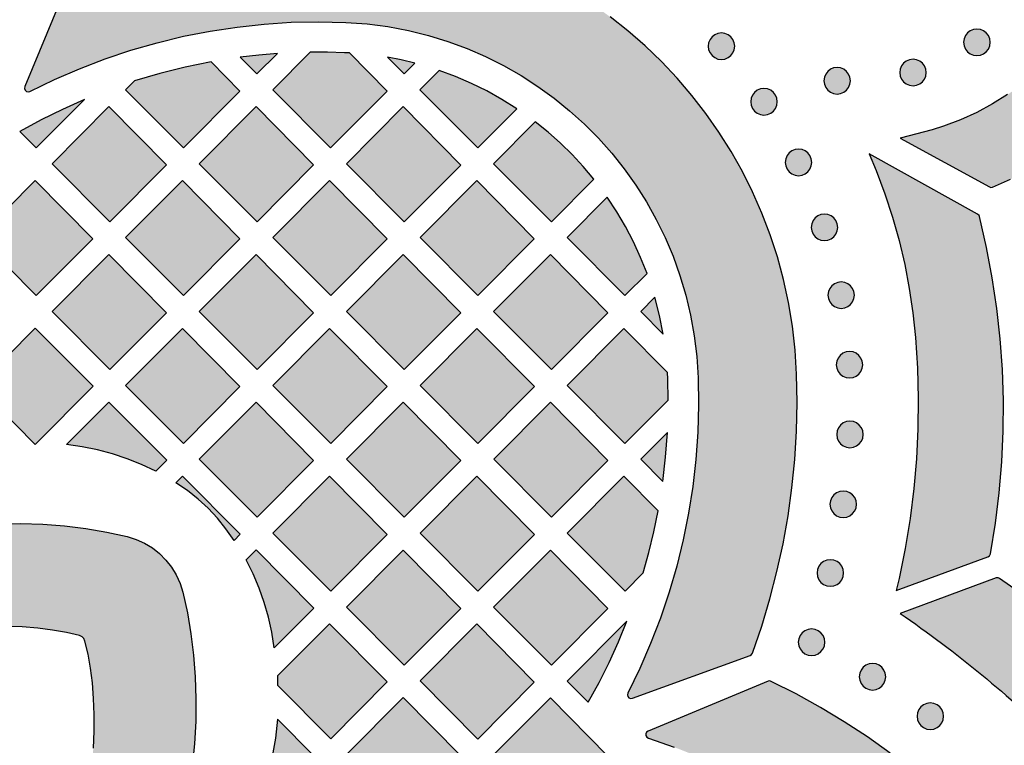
# Model space of a CAD drawing. Header units: millimetres. Extents: x -575 to 893, y -1168 to -690.
# Tile 44 of 72: x 217 to 342, y -876 to -784. Entities that reach past the tile are written whole.
import ezdxf

# ---------------------------------------------------------------- set-up
doc = ezdxf.new("R2010")
doc.units = ezdxf.units.MM
doc.layers.add('pattern', color=7, linetype='Continuous', true_color=0x000000)

msp = doc.modelspace()

# ---------------------------------------------------------------- hatches: boundary and pattern name
at = {"layer": 'pattern'}
for points in [[(340.06, -804.96), (340.23, -805.02), (340.48, -804.99), (342.76, -803.98), (344.98, -802.84), (347.12, -801.59), (349.19, -800.22), (351.16, -798.75), (353.06, -797.17), (354.85, -795.49), (356.56, -793.71), (358.16, -791.84), (359.66, -789.88), (361.05, -787.84), (362.33, -785.71), (363.49, -783.51), (364.59, -781.09), (364.64, -780.9), (364.56, -780.66), (357.62, -769.01), (356.93, -772.35), (356.36, -774.43), (355.66, -776.46), (354.85, -778.46), (353.91, -780.39), (352.85, -782.27), (351.68, -784.08), (350.4, -785.82), (349.01, -787.48), (347.51, -789.06), (345.9, -790.55), (344.19, -791.95), (342.38, -793.24), (340.47, -794.42), (338.47, -795.49), (336.38, -796.44), (334.23, -797.25), (332.78, -797.71), (328.75, -798.78)], [(309.97, -864.13), (311.14, -860.71), (312.18, -857.26), (313.08, -853.77), (313.85, -850.25), (314.48, -846.7), (314.97, -843.14), (315.33, -839.55), (315.55, -835.95), (315.63, -832.34), (315.57, -828.73), (315.38, -825.66), (315.04, -822.63), (314.55, -819.65), (313.92, -816.72), (313.14, -813.85), (312.22, -811.04), (311.17, -808.29), (309.99, -805.6), (308.68, -802.99), (307.25, -800.46), (305.71, -798), (304.04, -795.63), (302.27, -793.35), (300.39, -791.15), (298.4, -789.05), (296.32, -787.05), (294.14, -785.15), (291.87, -783.36), (289.51, -781.67), (287.06, -780.11), (284.54, -778.66), (281.94, -777.33), (279.27, -776.13), (276.53, -775.05), (273.72, -774.11), (270.86, -773.31), (267.93, -772.65), (264.96, -772.14), (261.93, -771.77), (258.86, -771.56), (255.32, -771.47), (251.79, -771.52), (248.26, -771.7), (244.74, -772.02), (241.24, -772.47), (237.76, -773.05), (234.31, -773.77), (230.88, -774.61), (227.48, -775.59), (224.12, -776.7), (223.94, -776.8), (223.83, -776.97), (217.51, -792.23), (217.47, -792.48), (217.55, -792.69), (217.72, -792.84), (217.93, -792.9), (218.17, -792.85), (221.3, -791.33), (224.48, -789.95), (227.72, -788.71), (231, -787.61), (234.32, -786.65), (237.67, -785.84), (241.06, -785.18), (244.48, -784.66), (247.92, -784.29), (251.37, -784.06), (254.84, -783.99), (258.32, -784.07), (261.01, -784.26), (263.65, -784.6), (266.25, -785.09), (268.79, -785.72), (271.28, -786.48), (273.7, -787.37), (276.06, -788.4), (278.35, -789.54), (280.57, -790.81), (282.71, -792.19), (284.76, -793.68), (286.73, -795.28), (288.61, -796.98), (290.39, -798.78), (292.08, -800.67), (293.66, -802.65), (295.14, -804.72), (296.5, -806.87), (297.75, -809.09), (298.87, -811.39), (299.88, -813.76), (300.75, -816.19), (301.5, -818.69), (302.1, -821.23), (302.57, -823.84), (302.89, -826.48), (303.06, -829.18), (303.11, -832.64), (303.01, -836.1), (302.77, -839.55), (302.37, -842.98), (301.84, -846.38), (301.16, -849.76), (300.34, -853.1), (299.37, -856.41), (298.27, -859.68), (297.03, -862.91), (295.64, -866.08), (294.12, -869.2), (294.07, -869.43), (294.13, -869.64), (294.27, -869.81), (294.48, -869.89), (294.72, -869.87), (309.68, -864.42), (309.86, -864.31)], [(307.71, -787.1), (307.65, -786.65), (307.48, -786.25), (307.22, -785.9), (306.88, -785.64), (306.47, -785.47), (306.02, -785.41), (305.58, -785.47), (305.17, -785.64), (304.83, -785.9), (304.57, -786.25), (304.4, -786.65), (304.34, -787.1), (304.4, -787.54), (304.57, -787.95), (304.83, -788.29), (305.17, -788.55), (305.58, -788.72), (306.02, -788.78), (306.47, -788.72), (306.88, -788.55), (307.22, -788.29), (307.48, -787.95), (307.65, -787.54)], [(340.16, -786.6), (340.1, -786.15), (339.93, -785.75), (339.67, -785.41), (339.33, -785.15), (338.93, -784.98), (338.48, -784.92), (338.03, -784.98), (337.63, -785.15), (337.29, -785.41), (337.03, -785.75), (336.85, -786.15), (336.79, -786.6), (336.85, -787.05), (337.03, -787.45), (337.29, -787.8), (337.63, -788.06), (338.03, -788.23), (338.48, -788.29), (338.93, -788.23), (339.33, -788.06), (339.67, -787.8), (339.93, -787.45), (340.1, -787.05)], [(249.61, -788.02), (247.25, -788.22), (244.9, -788.49), (247.02, -790.62)], [(258.76, -787.95), (258.15, -787.92), (255.97, -787.85), (253.79, -787.85), (249.02, -792.63), (256.37, -800), (263.55, -792.8)], [(241.18, -789.07), (237.9, -789.74), (234.66, -790.55), (231.45, -791.51), (230.33, -792.63), (237.68, -800), (244.86, -792.8)], [(263.6, -788.5), (265.71, -790.62), (267.08, -789.25), (265.35, -788.84)], [(332.04, -790.44), (331.98, -789.99), (331.81, -789.58), (331.55, -789.24), (331.21, -788.98), (330.8, -788.81), (330.36, -788.75), (329.91, -788.81), (329.51, -788.98), (329.17, -789.24), (328.9, -789.58), (328.73, -789.99), (328.67, -790.44), (328.73, -790.88), (328.9, -791.29), (329.17, -791.63), (329.51, -791.89), (329.91, -792.06), (330.36, -792.12), (330.8, -792.06), (331.21, -791.89), (331.55, -791.63), (331.81, -791.29), (331.98, -790.88)], [(270.16, -790.18), (267.72, -792.63), (275.06, -800), (280.02, -795.03), (278.14, -793.85), (276.22, -792.78), (274.26, -791.81), (272.24, -790.95)], [(322.41, -791.48), (322.35, -791.03), (322.18, -790.63), (321.92, -790.29), (321.58, -790.03), (321.17, -789.86), (320.73, -789.8), (320.28, -789.86), (319.88, -790.03), (319.54, -790.29), (319.27, -790.63), (319.1, -791.03), (319.04, -791.48), (319.1, -791.93), (319.27, -792.33), (319.54, -792.67), (319.88, -792.94), (320.28, -793.11), (320.73, -793.17), (321.17, -793.11), (321.58, -792.94), (321.92, -792.67), (322.18, -792.33), (322.35, -791.93)], [(313.11, -794.15), (313.05, -793.7), (312.88, -793.3), (312.62, -792.96), (312.28, -792.69), (311.87, -792.52), (311.43, -792.46), (310.98, -792.52), (310.58, -792.69), (310.24, -792.96), (309.97, -793.3), (309.8, -793.7), (309.74, -794.15), (309.8, -794.6), (309.97, -795), (310.24, -795.34), (310.58, -795.6), (310.98, -795.77), (311.43, -795.83), (311.87, -795.77), (312.28, -795.6), (312.62, -795.34), (312.88, -795), (313.05, -794.6)], [(225.09, -793.87), (222.3, -795.11), (219.58, -796.46), (216.9, -797.92), (218.97, -800)], [(228.19, -794.77), (220.98, -802.01), (228.33, -809.38), (235.51, -802.17)], [(254.21, -802.17), (246.9, -794.77), (239.68, -802.01), (247.03, -809.38)], [(272.9, -802.18), (265.59, -794.77), (258.38, -802.01), (265.72, -809.38)], [(282.36, -796.7), (277.07, -802.01), (284.42, -809.38), (289.81, -803.97), (288.45, -802.36), (287.04, -800.84), (285.56, -799.39), (284, -798.01)], [(317.5, -801.84), (317.44, -801.39), (317.27, -800.99), (317.01, -800.65), (316.67, -800.39), (316.26, -800.22), (315.82, -800.16), (315.37, -800.22), (314.96, -800.39), (314.62, -800.65), (314.36, -800.99), (314.19, -801.39), (314.13, -801.84), (314.19, -802.29), (314.36, -802.69), (314.62, -803.04), (314.96, -803.3), (315.37, -803.47), (315.82, -803.53), (316.26, -803.47), (316.67, -803.3), (317.01, -803.04), (317.27, -802.69), (317.44, -802.29)], [(324.8, -800.75), (325.7, -802.88), (326.8, -805.83), (327.77, -808.8), (328.6, -811.78), (329.31, -814.8), (329.89, -817.85), (330.34, -820.94), (330.66, -824.09), (330.91, -827.98), (331.02, -831.83), (330.98, -835.65), (330.8, -839.46), (330.47, -843.25), (329.99, -847.04), (329.37, -850.84), (328.6, -854.65), (328.22, -856.2), (339.88, -851.9), (340.09, -851.77), (340.19, -851.54), (340.82, -847.66), (341.3, -843.77), (341.63, -839.87), (341.81, -835.97), (341.84, -832.06), (341.71, -828.15), (341.43, -824.25), (341.01, -820.37), (340.43, -816.5), (339.7, -812.64), (338.8, -808.73), (338.75, -808.6), (338.57, -808.43)], [(211.63, -811.39), (218.98, -818.75), (226.15, -811.56), (218.84, -804.15)], [(237.68, -818.75), (244.86, -811.56), (237.54, -804.15), (230.33, -811.39)], [(249.04, -811.39), (256.38, -818.75), (263.56, -811.56), (256.25, -804.15)], [(267.73, -811.39), (275.07, -818.76), (282.25, -811.56), (274.94, -804.15)], [(291.52, -806.27), (286.42, -811.39), (293.77, -818.76), (296.57, -815.94), (295.76, -813.9), (294.85, -811.91), (293.85, -809.99), (292.74, -808.11)], [(320.8, -810.09), (320.74, -809.65), (320.57, -809.24), (320.3, -808.9), (319.96, -808.64), (319.56, -808.47), (319.11, -808.41), (318.66, -808.47), (318.26, -808.64), (317.92, -808.9), (317.66, -809.24), (317.49, -809.65), (317.43, -810.09), (317.49, -810.54), (317.66, -810.95), (317.92, -811.29), (318.26, -811.55), (318.66, -811.72), (319.11, -811.78), (319.56, -811.72), (319.96, -811.55), (320.3, -811.29), (320.57, -810.95), (320.74, -810.54)], [(235.51, -820.93), (228.19, -813.53), (220.98, -820.77), (228.33, -828.14)], [(239.68, -820.77), (247.03, -828.14), (254.21, -820.93), (246.9, -813.53)], [(258.39, -820.77), (265.73, -828.14), (272.91, -820.93), (265.6, -813.53)], [(291.6, -820.94), (284.29, -813.53), (277.08, -820.77), (284.42, -828.14)], [(322.92, -818.7), (322.86, -818.25), (322.69, -817.84), (322.43, -817.5), (322.09, -817.24), (321.69, -817.07), (321.24, -817.01), (320.79, -817.07), (320.39, -817.24), (320.05, -817.5), (319.78, -817.84), (319.61, -818.25), (319.55, -818.7), (319.61, -819.14), (319.78, -819.55), (320.05, -819.89), (320.39, -820.15), (320.79, -820.32), (321.24, -820.38), (321.69, -820.32), (322.09, -820.15), (322.43, -819.89), (322.69, -819.55), (322.86, -819.14)], [(298.63, -823.65), (298.17, -821.29), (297.57, -818.97), (295.77, -820.77)], [(218.85, -837.64), (211.5, -830.27), (218.85, -822.9), (226.2, -830.27)], [(237.54, -822.91), (230.33, -830.15), (237.68, -837.51), (244.86, -830.31)], [(256.25, -822.91), (249.04, -830.15), (256.38, -837.51), (263.56, -830.31)], [(274.95, -822.91), (267.74, -830.15), (275.08, -837.51), (282.26, -830.31)], [(299.26, -832.01), (299.21, -829.31), (299.18, -828.52), (293.64, -822.92), (286.43, -830.15), (293.77, -837.52)], [(323.98, -827.53), (323.92, -827.08), (323.75, -826.68), (323.49, -826.34), (323.15, -826.07), (322.74, -825.9), (322.3, -825.84), (321.85, -825.9), (321.45, -826.07), (321.11, -826.34), (320.84, -826.68), (320.67, -827.08), (320.61, -827.53), (320.67, -827.98), (320.84, -828.38), (321.11, -828.72), (321.45, -828.98), (321.85, -829.15), (322.3, -829.21), (322.74, -829.15), (323.15, -828.98), (323.49, -828.72), (323.75, -828.38), (323.92, -827.98)], [(234.16, -841.05), (232.34, -840.19), (230.51, -839.46), (228.65, -838.84), (226.76, -838.34), (224.83, -837.95), (222.84, -837.66), (228.2, -832.28), (235.55, -839.65)], [(254.21, -839.69), (246.9, -832.29), (239.68, -839.53), (247.03, -846.89)], [(258.39, -839.53), (265.73, -846.89), (272.91, -839.69), (265.6, -832.29)], [(277.09, -839.53), (284.43, -846.9), (291.61, -839.7), (284.3, -832.29)], [(324.04, -836.38), (323.98, -835.93), (323.81, -835.53), (323.54, -835.19), (323.2, -834.92), (322.8, -834.75), (322.35, -834.69), (321.9, -834.75), (321.5, -834.92), (321.16, -835.19), (320.9, -835.53), (320.73, -835.93), (320.67, -836.38), (320.73, -836.83), (320.9, -837.23), (321.16, -837.57), (321.5, -837.83), (321.9, -838), (322.35, -838.06), (322.8, -838), (323.2, -837.83), (323.54, -837.57), (323.81, -837.23), (323.98, -836.83)], [(298.57, -842.34), (298.92, -839.25), (299.15, -836.15), (295.77, -839.53)], [(244.1, -849.83), (243.08, -848.36), (241.99, -847.01), (240.82, -845.75), (239.55, -844.59), (238.19, -843.51), (236.71, -842.51), (237.55, -841.66), (244.9, -849.03)], [(263.56, -849.07), (256.25, -841.67), (249.04, -848.91), (256.38, -856.27)], [(282.26, -849.08), (274.95, -841.67), (267.73, -848.91), (275.08, -856.28)], [(296.1, -853.96), (296.82, -851.35), (297.44, -848.72), (297.98, -846.07), (293.64, -841.68), (286.43, -848.91), (293.78, -856.28)], [(323.18, -845.24), (323.12, -844.79), (322.95, -844.39), (322.69, -844.05), (322.34, -843.79), (321.94, -843.62), (321.49, -843.56), (321.05, -843.62), (320.64, -843.79), (320.3, -844.05), (320.04, -844.39), (319.87, -844.79), (319.81, -845.24), (319.87, -845.69), (320.04, -846.09), (320.3, -846.43), (320.64, -846.7), (321.05, -846.87), (321.49, -846.93), (321.94, -846.87), (322.34, -846.7), (322.69, -846.43), (322.95, -846.09), (323.12, -845.69)], [(225.16, -862.6), (225.02, -862.27), (224.81, -862.06), (224.48, -861.92), (222.82, -861.52), (221.04, -861.21), (219.17, -860.97), (217.2, -860.82), (215.15, -860.75), (213.05, -860.76), (210.89, -860.85), (208.7, -861.02), (206.48, -861.27), (204.26, -861.61), (202.03, -862.02), (199.82, -862.52), (197.63, -863.1), (195.49, -863.76), (193.39, -864.5), (191.37, -865.33), (189.42, -866.24), (187.43, -867.29), (185.56, -868.44), (183.78, -869.68), (182.12, -871), (180.57, -872.41), (179.12, -873.89), (177.79, -875.44), (176.56, -877.07), (175.45, -878.77), (174.46, -880.53), (173.57, -882.35), (172.81, -884.23), (172.16, -886.17), (172.16, -886.18), (172.02, -886.45), (171.81, -886.67), (171.54, -886.81), (171.24, -886.86), (166.07, -886.86), (165.75, -886.81), (165.48, -886.66), (165.27, -886.44), (165.14, -886.16), (165.1, -885.85), (165.3, -883.68), (165.63, -881.57), (166.1, -879.5), (166.7, -877.49), (167.43, -875.53), (168.27, -873.62), (169.23, -871.77), (170.3, -869.98), (171.47, -868.25), (172.73, -866.58), (174.09, -864.97), (175.54, -863.43), (177.07, -861.95), (178.68, -860.53), (180.35, -859.19), (182.1, -857.91), (183.9, -856.71), (185.76, -855.58), (187.67, -854.52), (189.62, -853.54), (191.61, -852.63), (194.32, -851.55), (197.08, -850.6), (199.88, -849.79), (202.72, -849.11), (205.57, -848.57), (208.43, -848.16), (211.3, -847.87), (214.15, -847.72), (216.99, -847.69), (219.8, -847.78), (222.57, -847.99), (225.29, -848.33), (227.95, -848.78), (230.54, -849.35), (231.67, -849.71), (232.74, -850.19), (233.73, -850.79), (234.64, -851.5), (235.45, -852.32), (236.16, -853.22), (236.77, -854.22), (237.25, -855.28), (237.6, -856.41), (238.17, -859.01), (238.62, -861.67), (238.95, -864.38), (239.17, -867.15), (239.26, -869.96), (239.23, -872.79), (239.07, -875.65), (238.79, -878.51), (238.38, -881.38), (237.83, -884.23), (237.16, -887.06), (236.35, -889.86), (235.4, -892.62), (234.31, -895.33), (233.41, -897.32), (232.43, -899.27), (231.38, -901.17), (230.25, -903.02), (229.05, -904.82), (227.78, -906.56), (226.44, -908.24), (225.03, -909.84), (223.56, -911.37), (222.02, -912.81), (220.42, -914.17), (218.75, -915.44), (217.03, -916.61), (215.24, -917.67), (213.4, -918.63), (211.5, -919.48), (209.55, -920.21), (207.55, -920.81), (205.49, -921.29), (203.39, -921.63), (201.23, -921.83), (200.91, -921.8), (200.63, -921.67), (200.41, -921.46), (200.26, -921.19), (200.21, -920.87), (200.21, -915.84), (200.26, -915.53), (200.4, -915.26), (200.62, -915.05), (200.9, -914.92), (202.84, -914.27), (204.72, -913.5), (206.54, -912.62), (208.3, -911.62), (210, -910.51), (211.63, -909.29), (213.18, -907.96), (214.66, -906.51), (216.07, -904.96), (217.39, -903.29), (218.63, -901.52), (219.78, -899.64), (220.84, -897.66), (221.74, -895.71), (222.57, -893.69), (223.31, -891.6), (223.97, -889.45), (224.55, -887.27), (225.05, -885.05), (225.47, -882.83), (225.8, -880.6), (226.06, -878.38), (226.23, -876.19), (226.32, -874.03), (226.33, -871.93), (226.26, -869.88), (226.11, -867.91), (225.87, -866.04), (225.56, -864.26)], [(249.22, -863.46), (248.89, -861.49), (248.47, -859.58), (247.93, -857.72), (247.29, -855.89), (246.53, -854.08), (245.65, -852.3), (246.9, -851.04), (254.25, -858.41)], [(265.73, -865.66), (272.91, -858.46), (265.6, -851.05), (258.38, -858.29)], [(284.29, -851.06), (277.08, -858.29), (284.43, -865.66), (291.61, -858.46)], [(321.54, -853.96), (321.48, -853.52), (321.31, -853.11), (321.05, -852.77), (320.71, -852.51), (320.31, -852.34), (319.86, -852.28), (319.41, -852.34), (319.01, -852.51), (318.67, -852.77), (318.4, -853.11), (318.24, -853.52), (318.17, -853.96), (318.24, -854.41), (318.4, -854.82), (318.67, -855.16), (319.01, -855.42), (319.41, -855.59), (319.86, -855.65), (320.31, -855.59), (320.71, -855.42), (321.05, -855.16), (321.31, -854.82), (321.48, -854.41)], [(328.72, -859.09), (331.37, -860.96), (333.99, -862.88), (336.57, -864.86), (339.1, -866.9), (341.59, -868.99), (344.03, -871.14), (346.43, -873.33), (348.77, -875.58), (351.14, -878), (353.38, -880.51), (355.49, -883.1), (357.47, -885.76), (359.31, -888.48), (361.03, -891.27), (362.61, -894.11), (364.05, -897.01), (365.36, -899.95), (365.88, -901.25), (370.61, -886.06), (370.64, -885.91), (370.57, -885.67), (368.51, -882.34), (366.32, -879.11), (364.01, -875.96), (361.57, -872.92), (359.02, -869.98), (356.35, -867.14), (353.56, -864.41), (350.67, -861.8), (347.67, -859.3), (344.57, -856.92), (341.36, -854.65), (341.17, -854.57), (340.92, -854.6)], [(249.62, -867.04), (249.62, -868.22), (256.38, -875), (263.56, -867.8), (256.25, -860.4)], [(274.94, -860.44), (267.73, -867.67), (275.08, -875.04), (282.25, -867.84)], [(289.11, -870.37), (290.48, -867.86), (291.75, -865.31), (292.93, -862.72), (294.01, -860.07), (286.43, -867.68)], [(319.16, -862.76), (319.1, -862.31), (318.93, -861.91), (318.67, -861.57), (318.33, -861.3), (317.93, -861.13), (317.48, -861.07), (317.03, -861.13), (316.63, -861.3), (316.29, -861.57), (316.02, -861.91), (315.85, -862.31), (315.79, -862.76), (315.85, -863.21), (316.02, -863.61), (316.29, -863.95), (316.63, -864.21), (317.03, -864.38), (317.48, -864.44), (317.93, -864.38), (318.33, -864.21), (318.67, -863.95), (318.93, -863.61), (319.1, -863.21)], [(326.9, -867.14), (326.84, -866.69), (326.67, -866.29), (326.41, -865.94), (326.07, -865.68), (325.67, -865.51), (325.22, -865.45), (324.77, -865.51), (324.37, -865.68), (324.03, -865.94), (323.76, -866.29), (323.59, -866.69), (323.53, -867.14), (323.59, -867.59), (323.76, -867.99), (324.03, -868.33), (324.37, -868.59), (324.77, -868.76), (325.22, -868.82), (325.67, -868.76), (326.07, -868.59), (326.41, -868.33), (326.67, -867.99), (326.84, -867.59)], [(311.96, -867.71), (296.7, -874.03), (296.5, -874.18), (296.41, -874.39), (296.42, -874.61), (296.53, -874.81), (296.74, -874.94), (300.02, -876.07), (303.25, -877.35), (306.41, -878.76), (309.51, -880.3), (312.53, -881.97), (315.48, -883.77), (318.34, -885.7), (321.13, -887.75), (323.82, -889.92), (326.42, -892.2), (328.93, -894.6), (331.33, -897.11), (333.1, -899.15), (334.73, -901.27), (336.22, -903.45), (337.57, -905.69), (338.79, -907.99), (339.87, -910.33), (340.82, -912.73), (341.63, -915.15), (342.3, -917.62), (342.83, -920.1), (343.23, -922.61), (343.5, -925.13), (343.62, -927.66), (343.61, -930.2), (343.46, -932.73), (343.18, -935.25), (342.76, -937.75), (342.21, -940.24), (341.51, -942.69), (340.69, -945.11), (339.72, -947.5), (338.62, -949.84), (337.38, -952.13), (336.01, -954.36), (334.5, -956.53), (332.86, -958.63), (331.07, -960.65), (328.66, -963.14), (326.14, -965.51), (323.53, -967.78), (320.83, -969.92), (318.04, -971.95), (315.17, -973.86), (312.23, -975.64), (309.21, -977.3), (306.11, -978.83), (302.96, -980.23), (299.74, -981.5), (296.46, -982.63), (296.25, -982.76), (296.14, -982.95), (296.13, -983.17), (296.21, -983.37), (296.4, -983.53), (310.84, -990.26), (311.04, -990.31), (311.24, -990.26), (314.46, -988.68), (317.61, -986.99), (320.69, -985.18), (323.7, -983.25), (326.63, -981.21), (329.48, -979.06), (332.24, -976.81), (334.92, -974.45), (337.52, -971.98), (340.01, -969.42), (342.01, -967.19), (343.88, -964.89), (345.61, -962.52), (347.21, -960.08), (348.68, -957.59), (350.02, -955.04), (351.23, -952.44), (352.3, -949.8), (353.24, -947.12), (354.05, -944.41), (354.73, -941.67), (355.28, -938.91), (355.69, -936.13), (355.98, -933.33), (356.13, -930.53), (356.14, -927.72), (356.03, -924.92), (355.78, -922.12), (355.41, -919.33), (354.89, -916.56), (354.25, -913.81), (353.48, -911.09), (352.57, -908.4), (351.53, -905.75), (350.36, -903.13), (349.05, -900.57), (347.61, -898.06), (346.04, -895.6), (344.34, -893.21), (342.5, -890.88), (340.54, -888.63), (338.09, -886.07), (335.56, -883.61), (332.94, -881.24), (330.23, -878.98), (327.44, -876.83), (324.57, -874.78), (321.63, -872.85), (318.61, -871.02), (315.51, -869.31), (312.36, -867.72), (312.16, -867.67)], [(258.38, -877.02), (265.73, -884.38), (272.91, -877.19), (265.6, -869.78)], [(277.08, -877.06), (284.42, -884.42), (291.6, -877.22), (284.29, -869.82)], [(334.24, -872.15), (334.18, -871.7), (334.01, -871.3), (333.75, -870.96), (333.41, -870.69), (333, -870.52), (332.56, -870.46), (332.11, -870.52), (331.71, -870.69), (331.36, -870.96), (331.1, -871.3), (330.93, -871.7), (330.87, -872.15), (330.93, -872.6), (331.1, -873), (331.36, -873.34), (331.71, -873.6), (332.11, -873.77), (332.56, -873.83), (333, -873.77), (333.41, -873.6), (333.75, -873.34), (334.01, -873), (334.18, -872.6)], [(249.64, -872.52), (249.36, -874.92), (248.94, -877.26), (248.36, -879.55), (247.63, -881.82), (246.75, -884.06), (247.03, -884.35), (254.21, -877.15)]]:
    msp.add_hatch(color=256, dxfattribs=at).paths.add_polyline_path(points, flags=0)

# ---------------------------------------------------------------- linework, layer by layer
for points in [[(223.83, -776.97), (217.51, -792.23), (217.47, -792.48), (217.55, -792.69), (217.72, -792.84), (217.93, -792.9), (218.17, -792.85), (221.3, -791.33), (224.48, -789.95), (227.72, -788.71), (231, -787.61), (234.32, -786.65), (237.67, -785.84), (241.06, -785.18), (244.48, -784.66), (247.92, -784.29), (251.37, -784.06), (254.84, -783.99), (258.32, -784.07), (261.01, -784.26), (263.65, -784.6), (266.25, -785.09), (268.79, -785.72), (271.28, -786.48), (273.7, -787.37), (276.06, -788.4), (278.35, -789.54), (280.57, -790.81), (282.71, -792.19), (284.76, -793.68), (286.73, -795.28), (288.61, -796.98), (290.39, -798.78), (292.08, -800.67), (293.66, -802.65), (295.14, -804.72), (296.5, -806.87), (297.75, -809.09), (298.87, -811.39), (299.88, -813.76), (300.75, -816.19), (301.5, -818.69), (302.1, -821.23), (302.57, -823.84), (302.89, -826.48), (303.06, -829.18), (303.11, -832.64), (303.01, -836.1), (302.77, -839.55), (302.37, -842.98), (301.84, -846.38), (301.16, -849.76), (300.34, -853.1), (299.37, -856.41), (298.27, -859.68), (297.03, -862.91), (295.64, -866.08), (294.12, -869.2), (294.07, -869.43), (294.13, -869.64), (294.27, -869.81), (294.48, -869.89), (294.72, -869.87), (309.68, -864.42), (309.86, -864.31), (309.97, -864.13), (311.14, -860.71), (312.18, -857.26), (313.08, -853.77), (313.85, -850.25), (314.48, -846.7), (314.97, -843.14), (315.33, -839.55), (315.55, -835.95), (315.63, -832.34), (315.57, -828.73), (315.38, -825.66), (315.04, -822.63), (314.55, -819.65), (313.92, -816.72), (313.14, -813.85), (312.22, -811.04), (311.17, -808.29), (309.99, -805.6), (308.68, -802.99), (307.25, -800.46), (305.71, -798), (304.04, -795.63), (302.27, -793.35), (300.39, -791.15), (298.4, -789.05), (296.32, -787.05), (294.14, -785.15), (291.87, -783.36)], [(342.38, -793.24), (340.47, -794.42), (338.47, -795.49), (336.38, -796.44), (334.23, -797.25), (332.78, -797.71), (328.75, -798.78), (340.06, -804.96), (340.23, -805.02), (340.48, -804.99), (342.76, -803.98)], [(214.15, -847.72), (216.99, -847.69), (219.8, -847.78), (222.57, -847.99), (225.29, -848.33), (227.95, -848.78), (230.54, -849.35), (231.67, -849.71), (232.74, -850.19), (233.73, -850.79), (234.64, -851.5), (235.45, -852.32), (236.16, -853.22), (236.77, -854.22), (237.25, -855.28), (237.6, -856.41), (238.17, -859.01), (238.62, -861.67), (238.95, -864.38), (239.17, -867.15), (239.26, -869.96), (239.23, -872.79), (239.07, -875.65), (238.79, -878.51)], [(344.57, -856.92), (341.36, -854.65), (341.17, -854.57), (340.92, -854.6), (328.72, -859.09)], [(226.23, -876.19), (226.32, -874.03), (226.33, -871.93), (226.26, -869.88), (226.11, -867.91), (225.87, -866.04), (225.56, -864.26), (225.16, -862.6), (225.02, -862.27), (224.81, -862.06), (224.48, -861.92), (222.82, -861.52), (221.04, -861.21), (219.17, -860.97), (217.2, -860.82), (215.15, -860.75)], [(327.44, -876.83), (324.57, -874.78), (321.63, -872.85), (318.61, -871.02), (315.51, -869.31), (312.36, -867.72), (312.16, -867.67), (311.96, -867.71), (296.7, -874.03), (296.5, -874.18), (296.41, -874.39), (296.42, -874.61), (296.53, -874.81), (296.74, -874.94), (300.02, -876.07)]]:
    msp.add_lwpolyline(points, dxfattribs=at)
for points in [[(307.71, -787.1), (307.65, -786.65), (307.48, -786.25), (307.22, -785.9), (306.88, -785.64), (306.47, -785.47), (306.02, -785.41), (305.58, -785.47), (305.17, -785.64), (304.83, -785.9), (304.57, -786.25), (304.4, -786.65), (304.34, -787.1), (304.4, -787.54), (304.57, -787.95), (304.83, -788.29), (305.17, -788.55), (305.58, -788.72), (306.02, -788.78), (306.47, -788.72), (306.88, -788.55), (307.22, -788.29), (307.48, -787.95), (307.65, -787.54)], [(340.16, -786.6), (340.1, -786.15), (339.93, -785.75), (339.67, -785.41), (339.33, -785.15), (338.93, -784.98), (338.48, -784.92), (338.03, -784.98), (337.63, -785.15), (337.29, -785.41), (337.03, -785.75), (336.85, -786.15), (336.79, -786.6), (336.85, -787.05), (337.03, -787.45), (337.29, -787.8), (337.63, -788.06), (338.03, -788.23), (338.48, -788.29), (338.93, -788.23), (339.33, -788.06), (339.67, -787.8), (339.93, -787.45), (340.1, -787.05)], [(249.61, -788.02), (247.25, -788.22), (244.9, -788.49), (247.02, -790.62)], [(258.76, -787.95), (258.15, -787.92), (255.97, -787.85), (253.79, -787.85), (249.02, -792.63), (256.37, -800), (263.55, -792.8)], [(241.18, -789.07), (237.9, -789.74), (234.66, -790.55), (231.45, -791.51), (230.33, -792.63), (237.68, -800), (244.86, -792.8)], [(263.6, -788.5), (265.71, -790.62), (267.08, -789.25), (265.35, -788.84)], [(332.04, -790.44), (331.98, -789.99), (331.81, -789.58), (331.55, -789.24), (331.21, -788.98), (330.8, -788.81), (330.36, -788.75), (329.91, -788.81), (329.51, -788.98), (329.17, -789.24), (328.9, -789.58), (328.73, -789.99), (328.67, -790.44), (328.73, -790.88), (328.9, -791.29), (329.17, -791.63), (329.51, -791.89), (329.91, -792.06), (330.36, -792.12), (330.8, -792.06), (331.21, -791.89), (331.55, -791.63), (331.81, -791.29), (331.98, -790.88)], [(270.16, -790.18), (267.72, -792.63), (275.06, -800), (280.02, -795.03), (278.14, -793.85), (276.22, -792.78), (274.26, -791.81), (272.24, -790.95)], [(322.41, -791.48), (322.35, -791.03), (322.18, -790.63), (321.92, -790.29), (321.58, -790.03), (321.17, -789.86), (320.73, -789.8), (320.28, -789.86), (319.88, -790.03), (319.54, -790.29), (319.27, -790.63), (319.1, -791.03), (319.04, -791.48), (319.1, -791.93), (319.27, -792.33), (319.54, -792.67), (319.88, -792.94), (320.28, -793.11), (320.73, -793.17), (321.17, -793.11), (321.58, -792.94), (321.92, -792.67), (322.18, -792.33), (322.35, -791.93)], [(313.11, -794.15), (313.05, -793.7), (312.88, -793.3), (312.62, -792.96), (312.28, -792.69), (311.87, -792.52), (311.43, -792.46), (310.98, -792.52), (310.58, -792.69), (310.24, -792.96), (309.97, -793.3), (309.8, -793.7), (309.74, -794.15), (309.8, -794.6), (309.97, -795), (310.24, -795.34), (310.58, -795.6), (310.98, -795.77), (311.43, -795.83), (311.87, -795.77), (312.28, -795.6), (312.62, -795.34), (312.88, -795), (313.05, -794.6)], [(225.09, -793.87), (222.3, -795.11), (219.58, -796.46), (216.9, -797.92), (218.97, -800)], [(228.19, -794.77), (220.98, -802.01), (228.33, -809.38), (235.51, -802.17)], [(254.21, -802.17), (246.9, -794.77), (239.68, -802.01), (247.03, -809.38)], [(272.9, -802.18), (265.59, -794.77), (258.38, -802.01), (265.72, -809.38)], [(282.36, -796.7), (277.07, -802.01), (284.42, -809.38), (289.81, -803.97), (288.45, -802.36), (287.04, -800.84), (285.56, -799.39), (284, -798.01)], [(317.5, -801.84), (317.44, -801.39), (317.27, -800.99), (317.01, -800.65), (316.67, -800.39), (316.26, -800.22), (315.82, -800.16), (315.37, -800.22), (314.96, -800.39), (314.62, -800.65), (314.36, -800.99), (314.19, -801.39), (314.13, -801.84), (314.19, -802.29), (314.36, -802.69), (314.62, -803.04), (314.96, -803.3), (315.37, -803.47), (315.82, -803.53), (316.26, -803.47), (316.67, -803.3), (317.01, -803.04), (317.27, -802.69), (317.44, -802.29)], [(324.8, -800.75), (325.7, -802.88), (326.8, -805.83), (327.77, -808.8), (328.6, -811.78), (329.31, -814.8), (329.89, -817.85), (330.34, -820.94), (330.66, -824.09), (330.91, -827.98), (331.02, -831.83), (330.98, -835.65), (330.8, -839.46), (330.47, -843.25), (329.99, -847.04), (329.37, -850.84), (328.6, -854.65), (328.22, -856.2), (339.88, -851.9), (340.09, -851.77), (340.19, -851.54), (340.82, -847.66), (341.3, -843.77), (341.63, -839.87), (341.81, -835.97), (341.84, -832.06), (341.71, -828.15), (341.43, -824.25), (341.01, -820.37), (340.43, -816.5), (339.7, -812.64), (338.8, -808.73), (338.75, -808.6), (338.57, -808.43)], [(211.63, -811.39), (218.98, -818.75), (226.15, -811.56), (218.84, -804.15)], [(237.68, -818.75), (244.86, -811.56), (237.54, -804.15), (230.33, -811.39)], [(249.04, -811.39), (256.38, -818.75), (263.56, -811.56), (256.25, -804.15)], [(267.73, -811.39), (275.07, -818.76), (282.25, -811.56), (274.94, -804.15)], [(291.52, -806.27), (286.42, -811.39), (293.77, -818.76), (296.57, -815.94), (295.76, -813.9), (294.85, -811.91), (293.85, -809.99), (292.74, -808.11)], [(320.8, -810.09), (320.74, -809.65), (320.57, -809.24), (320.3, -808.9), (319.96, -808.64), (319.56, -808.47), (319.11, -808.41), (318.66, -808.47), (318.26, -808.64), (317.92, -808.9), (317.66, -809.24), (317.49, -809.65), (317.43, -810.09), (317.49, -810.54), (317.66, -810.95), (317.92, -811.29), (318.26, -811.55), (318.66, -811.72), (319.11, -811.78), (319.56, -811.72), (319.96, -811.55), (320.3, -811.29), (320.57, -810.95), (320.74, -810.54)], [(235.51, -820.93), (228.19, -813.53), (220.98, -820.77), (228.33, -828.14)], [(239.68, -820.77), (247.03, -828.14), (254.21, -820.93), (246.9, -813.53)], [(258.39, -820.77), (265.73, -828.14), (272.91, -820.93), (265.6, -813.53)], [(291.6, -820.94), (284.29, -813.53), (277.08, -820.77), (284.42, -828.14)], [(322.92, -818.7), (322.86, -818.25), (322.69, -817.84), (322.43, -817.5), (322.09, -817.24), (321.69, -817.07), (321.24, -817.01), (320.79, -817.07), (320.39, -817.24), (320.05, -817.5), (319.78, -817.84), (319.61, -818.25), (319.55, -818.7), (319.61, -819.14), (319.78, -819.55), (320.05, -819.89), (320.39, -820.15), (320.79, -820.32), (321.24, -820.38), (321.69, -820.32), (322.09, -820.15), (322.43, -819.89), (322.69, -819.55), (322.86, -819.14)], [(298.63, -823.65), (298.17, -821.29), (297.57, -818.97), (295.77, -820.77)], [(218.85, -837.64), (211.5, -830.27), (218.85, -822.9), (226.2, -830.27)], [(237.54, -822.91), (230.33, -830.15), (237.68, -837.51), (244.86, -830.31)], [(256.25, -822.91), (249.04, -830.15), (256.38, -837.51), (263.56, -830.31)], [(274.95, -822.91), (267.74, -830.15), (275.08, -837.51), (282.26, -830.31)], [(299.26, -832.01), (299.21, -829.31), (299.18, -828.52), (293.64, -822.92), (286.43, -830.15), (293.77, -837.52)], [(323.98, -827.53), (323.92, -827.08), (323.75, -826.68), (323.49, -826.34), (323.15, -826.07), (322.74, -825.9), (322.3, -825.84), (321.85, -825.9), (321.45, -826.07), (321.11, -826.34), (320.84, -826.68), (320.67, -827.08), (320.61, -827.53), (320.67, -827.98), (320.84, -828.38), (321.11, -828.72), (321.45, -828.98), (321.85, -829.15), (322.3, -829.21), (322.74, -829.15), (323.15, -828.98), (323.49, -828.72), (323.75, -828.38), (323.92, -827.98)], [(234.16, -841.05), (232.34, -840.19), (230.51, -839.46), (228.65, -838.84), (226.76, -838.34), (224.83, -837.95), (222.84, -837.66), (228.2, -832.28), (235.55, -839.65)], [(254.21, -839.69), (246.9, -832.29), (239.68, -839.53), (247.03, -846.89)], [(258.39, -839.53), (265.73, -846.89), (272.91, -839.69), (265.6, -832.29)], [(277.09, -839.53), (284.43, -846.9), (291.61, -839.7), (284.3, -832.29)], [(324.04, -836.38), (323.98, -835.93), (323.81, -835.53), (323.54, -835.19), (323.2, -834.92), (322.8, -834.75), (322.35, -834.69), (321.9, -834.75), (321.5, -834.92), (321.16, -835.19), (320.9, -835.53), (320.73, -835.93), (320.67, -836.38), (320.73, -836.83), (320.9, -837.23), (321.16, -837.57), (321.5, -837.83), (321.9, -838), (322.35, -838.06), (322.8, -838), (323.2, -837.83), (323.54, -837.57), (323.81, -837.23), (323.98, -836.83)], [(298.57, -842.34), (298.92, -839.25), (299.15, -836.15), (295.77, -839.53)], [(244.1, -849.83), (243.08, -848.36), (241.99, -847.01), (240.82, -845.75), (239.55, -844.59), (238.19, -843.51), (236.71, -842.51), (237.55, -841.66), (244.9, -849.03)], [(263.56, -849.07), (256.25, -841.67), (249.04, -848.91), (256.38, -856.27)], [(282.26, -849.08), (274.95, -841.67), (267.73, -848.91), (275.08, -856.28)], [(296.1, -853.96), (296.82, -851.35), (297.44, -848.72), (297.98, -846.07), (293.64, -841.68), (286.43, -848.91), (293.78, -856.28)], [(323.18, -845.24), (323.12, -844.79), (322.95, -844.39), (322.69, -844.05), (322.34, -843.79), (321.94, -843.62), (321.49, -843.56), (321.05, -843.62), (320.64, -843.79), (320.3, -844.05), (320.04, -844.39), (319.87, -844.79), (319.81, -845.24), (319.87, -845.69), (320.04, -846.09), (320.3, -846.43), (320.64, -846.7), (321.05, -846.87), (321.49, -846.93), (321.94, -846.87), (322.34, -846.7), (322.69, -846.43), (322.95, -846.09), (323.12, -845.69)], [(249.22, -863.46), (248.89, -861.49), (248.47, -859.58), (247.93, -857.72), (247.29, -855.89), (246.53, -854.08), (245.65, -852.3), (246.9, -851.04), (254.25, -858.41)], [(265.73, -865.66), (272.91, -858.46), (265.6, -851.05), (258.38, -858.29)], [(284.29, -851.06), (277.08, -858.29), (284.43, -865.66), (291.61, -858.46)], [(321.54, -853.96), (321.48, -853.52), (321.31, -853.11), (321.05, -852.77), (320.71, -852.51), (320.31, -852.34), (319.86, -852.28), (319.41, -852.34), (319.01, -852.51), (318.67, -852.77), (318.4, -853.11), (318.24, -853.52), (318.17, -853.96), (318.24, -854.41), (318.4, -854.82), (318.67, -855.16), (319.01, -855.42), (319.41, -855.59), (319.86, -855.65), (320.31, -855.59), (320.71, -855.42), (321.05, -855.16), (321.31, -854.82), (321.48, -854.41)], [(249.62, -867.04), (249.62, -868.22), (256.38, -875), (263.56, -867.8), (256.25, -860.4)], [(274.94, -860.44), (267.73, -867.67), (275.08, -875.04), (282.25, -867.84)], [(289.11, -870.37), (290.48, -867.86), (291.75, -865.31), (292.93, -862.72), (294.01, -860.07), (286.43, -867.68)], [(319.16, -862.76), (319.1, -862.31), (318.93, -861.91), (318.67, -861.57), (318.33, -861.3), (317.93, -861.13), (317.48, -861.07), (317.03, -861.13), (316.63, -861.3), (316.29, -861.57), (316.02, -861.91), (315.85, -862.31), (315.79, -862.76), (315.85, -863.21), (316.02, -863.61), (316.29, -863.95), (316.63, -864.21), (317.03, -864.38), (317.48, -864.44), (317.93, -864.38), (318.33, -864.21), (318.67, -863.95), (318.93, -863.61), (319.1, -863.21)], [(326.9, -867.14), (326.84, -866.69), (326.67, -866.29), (326.41, -865.94), (326.07, -865.68), (325.67, -865.51), (325.22, -865.45), (324.77, -865.51), (324.37, -865.68), (324.03, -865.94), (323.76, -866.29), (323.59, -866.69), (323.53, -867.14), (323.59, -867.59), (323.76, -867.99), (324.03, -868.33), (324.37, -868.59), (324.77, -868.76), (325.22, -868.82), (325.67, -868.76), (326.07, -868.59), (326.41, -868.33), (326.67, -867.99), (326.84, -867.59)], [(258.38, -877.02), (265.73, -884.38), (272.91, -877.19), (265.6, -869.78)], [(277.08, -877.06), (284.42, -884.42), (291.6, -877.22), (284.29, -869.82)], [(334.24, -872.15), (334.18, -871.7), (334.01, -871.3), (333.75, -870.96), (333.41, -870.69), (333, -870.52), (332.56, -870.46), (332.11, -870.52), (331.71, -870.69), (331.36, -870.96), (331.1, -871.3), (330.93, -871.7), (330.87, -872.15), (330.93, -872.6), (331.1, -873), (331.36, -873.34), (331.71, -873.6), (332.11, -873.77), (332.56, -873.83), (333, -873.77), (333.41, -873.6), (333.75, -873.34), (334.01, -873), (334.18, -872.6)], [(249.64, -872.52), (249.36, -874.92), (248.94, -877.26), (248.36, -879.55), (247.63, -881.82), (246.75, -884.06), (247.03, -884.35), (254.21, -877.15)]]:
    msp.add_lwpolyline(points, close=True, dxfattribs=at)
at = {"layer": 'pattern', "extrusion": (0, 0, -1)}
msp.add_arc((-244.01, -982.58), 149.75, 124.4459, 134.3913, dxfattribs=at)

doc.saveas('drawing.dxf')
